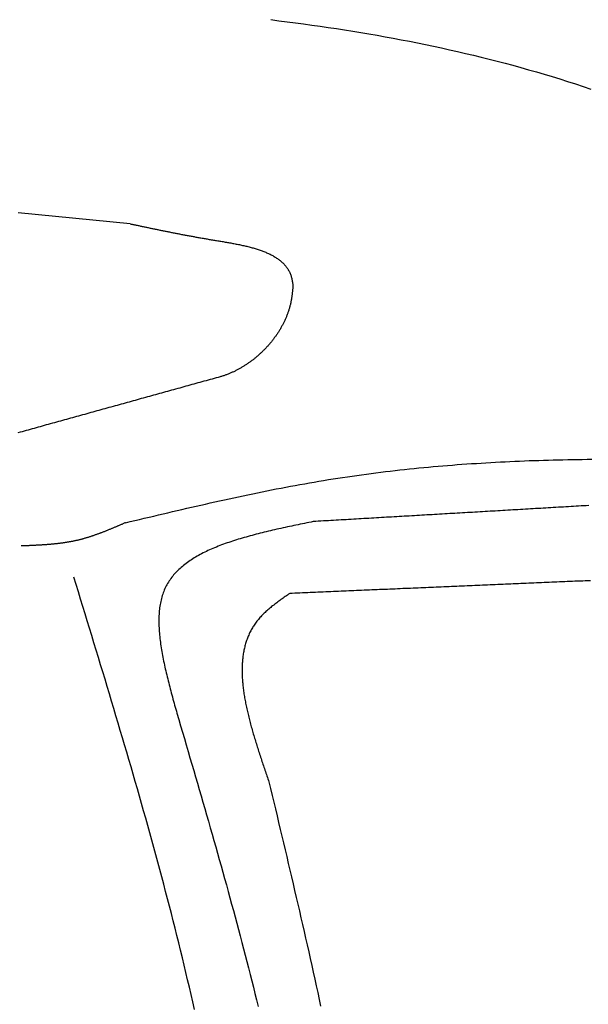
# Model space of a CAD drawing. Extents: x 715 to 7297, y 217 to 5760.
# Tile 81 of 89: x 5229 to 5474, y 4466 to 4890. Entities that reach past the tile are written whole.
import ezdxf

# ---------------------------------------------------------------- set-up
doc = ezdxf.new("R2010")
doc.units = 0
doc.layers.add('CAR', color=1, linetype='CONTINUOUS')

msp = doc.modelspace()

# ---------------------------------------------------------------- linework, layer by layer
at = {"layer": 'CAR'}
for points in [[(5336.99, 4889.58, 0), (5340.54, 4889.14, 0), (5344.08, 4888.69, 0), (5347.61, 4888.23, 0), (5351.15, 4887.76, 0), (5354.68, 4887.27, 0), (5358.2, 4886.76, 0), (5361.72, 4886.25, 0), (5365.23, 4885.71, 0), (5368.74, 4885.17, 0), (5372.25, 4884.61, 0), (5375.75, 4884.03, 0), (5379.24, 4883.44, 0), (5382.74, 4882.83, 0), (5386.22, 4882.21, 0), (5389.7, 4881.57, 0), (5393.18, 4880.92, 0), (5396.64, 4880.25, 0), (5400.11, 4879.56, 0), (5403.57, 4878.86, 0), (5407.02, 4878.14, 0), (5410.47, 4877.4, 0), (5413.91, 4876.64, 0), (5417.35, 4875.86, 0), (5420.78, 4875.07, 0), (5424.2, 4874.26, 0), (5427.62, 4873.43, 0), (5431.03, 4872.58, 0), (5434.43, 4871.71, 0), (5437.83, 4870.82, 0), (5441.23, 4869.92, 0), (5444.61, 4868.99, 0), (5447.99, 4868.04, 0), (5451.37, 4867.08, 0), (5454.73, 4866.09, 0), (5458.09, 4865.08, 0), (5461.44, 4864.05, 0), (5464.79, 4863, 0), (5468.13, 4861.92, 0), (5471.46, 4860.83, 0), (5474.79, 4859.71, 0)], [(5276.54, 4801.65, 0), (5260.46, 4803.25, 0), (5244.38, 4804.85, 0), (5228.31, 4806.45, 0)], [(5276.54, 4801.65, 0), (5276.9, 4801.58, 0), (5277.27, 4801.5, 0), (5277.64, 4801.42, 0), (5278.01, 4801.34, 0), (5278.38, 4801.26, 0), (5278.74, 4801.18, 0), (5279.11, 4801.11, 0), (5279.48, 4801.03, 0), (5279.85, 4800.95, 0), (5280.22, 4800.87, 0), (5280.59, 4800.79, 0), (5280.96, 4800.71, 0), (5281.33, 4800.64, 0), (5281.7, 4800.56, 0), (5282.07, 4800.48, 0), (5282.44, 4800.4, 0), (5282.81, 4800.32, 0), (5283.18, 4800.24, 0), (5283.55, 4800.17, 0), (5283.92, 4800.09, 0), (5284.29, 4800.01, 0), (5284.67, 4799.93, 0), (5285.04, 4799.85, 0), (5285.41, 4799.77, 0), (5285.79, 4799.7, 0), (5286.16, 4799.62, 0), (5286.54, 4799.54, 0), (5286.91, 4799.46, 0), (5287.29, 4799.38, 0), (5287.67, 4799.31, 0), (5288.05, 4799.23, 0), (5288.42, 4799.15, 0), (5288.8, 4799.07, 0), (5289.18, 4798.99, 0), (5289.57, 4798.92, 0), (5289.95, 4798.84, 0), (5290.33, 4798.76, 0), (5290.71, 4798.68, 0), (5291.1, 4798.6, 0), (5291.48, 4798.53, 0), (5291.87, 4798.45, 0), (5292.25, 4798.37, 0), (5292.64, 4798.29, 0), (5293.03, 4798.21, 0), (5293.42, 4798.14, 0), (5293.81, 4798.06, 0), (5294.2, 4797.98, 0), (5294.59, 4797.9, 0), (5294.99, 4797.83, 0), (5295.38, 4797.75, 0), (5295.78, 4797.67, 0), (5296.18, 4797.59, 0), (5296.57, 4797.52, 0), (5296.97, 4797.44, 0), (5297.37, 4797.36, 0), (5297.77, 4797.28, 0), (5298.18, 4797.21, 0), (5298.58, 4797.13, 0), (5298.99, 4797.05, 0), (5299.39, 4796.97, 0), (5299.8, 4796.9, 0), (5300.21, 4796.82, 0), (5300.62, 4796.74, 0), (5301.03, 4796.67, 0), (5301.45, 4796.59, 0), (5301.86, 4796.51, 0), (5302.28, 4796.44, 0), (5302.7, 4796.36, 0), (5303.12, 4796.28, 0), (5303.54, 4796.2, 0), (5303.96, 4796.13, 0), (5304.38, 4796.05, 0), (5304.81, 4795.97, 0), (5305.24, 4795.9, 0), (5305.66, 4795.82, 0), (5306.1, 4795.74, 0), (5306.53, 4795.67, 0), (5306.96, 4795.59, 0), (5307.4, 4795.52, 0), (5307.83, 4795.44, 0), (5308.27, 4795.36, 0), (5308.71, 4795.29, 0), (5309.16, 4795.21, 0), (5309.6, 4795.13, 0), (5310.05, 4795.06, 0), (5310.5, 4794.98, 0), (5310.95, 4794.91, 0), (5311.4, 4794.83, 0), (5311.85, 4794.75, 0), (5312.31, 4794.68, 0), (5312.76, 4794.6, 0), (5313.22, 4794.53, 0), (5313.68, 4794.45, 0), (5314.15, 4794.37, 0), (5314.61, 4794.3, 0), (5315.08, 4794.22, 0), (5315.54, 4794.14, 0), (5316.01, 4794.07, 0), (5316.48, 4793.99, 0), (5316.94, 4793.91, 0), (5317.41, 4793.83, 0), (5317.88, 4793.75, 0), (5318.35, 4793.67, 0), (5318.82, 4793.58, 0), (5319.29, 4793.5, 0), (5319.76, 4793.42, 0), (5320.23, 4793.33, 0), (5320.7, 4793.24, 0), (5321.17, 4793.15, 0), (5321.64, 4793.07, 0), (5322.11, 4792.97, 0), (5322.57, 4792.88, 0), (5323.04, 4792.79, 0), (5323.51, 4792.69, 0), (5323.97, 4792.59, 0), (5324.43, 4792.5, 0), (5324.89, 4792.39, 0), (5325.35, 4792.29, 0), (5325.81, 4792.19, 0), (5326.27, 4792.08, 0), (5326.72, 4791.97, 0), (5327.18, 4791.86, 0), (5327.63, 4791.75, 0), (5328.07, 4791.63, 0), (5328.52, 4791.51, 0), (5328.96, 4791.39, 0), (5329.4, 4791.27, 0), (5329.84, 4791.14, 0), (5330.28, 4791.01, 0), (5330.71, 4790.88, 0), (5331.14, 4790.75, 0), (5331.56, 4790.61, 0), (5331.98, 4790.47, 0), (5332.4, 4790.33, 0), (5332.82, 4790.18, 0), (5333.23, 4790.03, 0), (5333.64, 4789.88, 0), (5334.04, 4789.72, 0), (5334.44, 4789.56, 0), (5334.83, 4789.4, 0), (5335.22, 4789.23, 0), (5335.61, 4789.06, 0), (5335.99, 4788.89, 0), (5336.37, 4788.71, 0), (5336.74, 4788.53, 0), (5337.11, 4788.35, 0), (5337.47, 4788.16, 0), (5337.82, 4787.97, 0), (5338.18, 4787.77, 0), (5338.52, 4787.57, 0), (5338.86, 4787.36, 0), (5339.2, 4787.15, 0), (5339.52, 4786.94, 0), (5339.85, 4786.72, 0), (5340.16, 4786.5, 0), (5340.47, 4786.27, 0), (5340.78, 4786.04, 0), (5341.07, 4785.8, 0), (5341.37, 4785.56, 0), (5341.65, 4785.31, 0), (5341.93, 4785.06, 0), (5342.2, 4784.8, 0), (5342.46, 4784.54, 0), (5342.72, 4784.27, 0), (5342.96, 4784, 0), (5343.2, 4783.72, 0), (5343.44, 4783.44, 0), (5343.66, 4783.15, 0), (5343.88, 4782.86, 0), (5344.09, 4782.56, 0), (5344.29, 4782.26, 0), (5344.49, 4781.95, 0), (5344.67, 4781.63, 0), (5344.85, 4781.31, 0), (5345.02, 4780.98, 0), (5345.18, 4780.65, 0), (5345.33, 4780.31, 0), (5345.47, 4779.96, 0), (5345.6, 4779.61, 0), (5345.73, 4779.25, 0), (5345.84, 4778.88, 0), (5345.94, 4778.51, 0), (5346.04, 4778.13, 0), (5346.13, 4777.75, 0), (5346.2, 4777.36, 0), (5346.27, 4776.97, 0), (5346.34, 4776.57, 0), (5346.39, 4776.16, 0), (5346.45, 4775.76, 0), (5346.5, 4775.35, 0), (5346.55, 4774.94, 0)], [(5346.55, 4774.94, 0), (5346.52, 4774.62, 0), (5346.49, 4774.3, 0), (5346.46, 4773.98, 0), (5346.43, 4773.66, 0), (5346.4, 4773.34, 0), (5346.37, 4773.01, 0), (5346.33, 4772.69, 0), (5346.3, 4772.37, 0), (5346.26, 4772.05, 0), (5346.23, 4771.73, 0), (5346.19, 4771.41, 0), (5346.15, 4771.09, 0), (5346.11, 4770.77, 0), (5346.06, 4770.45, 0), (5346.02, 4770.13, 0), (5345.97, 4769.81, 0), (5345.92, 4769.49, 0), (5345.87, 4769.17, 0), (5345.81, 4768.85, 0), (5345.76, 4768.53, 0), (5345.7, 4768.21, 0), (5345.63, 4767.89, 0), (5345.57, 4767.58, 0), (5345.5, 4767.26, 0), (5345.42, 4766.94, 0), (5345.35, 4766.62, 0), (5345.27, 4766.31, 0), (5345.19, 4765.99, 0), (5345.1, 4765.68, 0), (5345.01, 4765.36, 0), (5344.92, 4765.05, 0), (5344.82, 4764.73, 0), (5344.73, 4764.42, 0), (5344.62, 4764.1, 0), (5344.52, 4763.79, 0), (5344.41, 4763.48, 0), (5344.3, 4763.17, 0), (5344.19, 4762.86, 0), (5344.07, 4762.55, 0), (5343.95, 4762.24, 0), (5343.83, 4761.93, 0), (5343.71, 4761.62, 0), (5343.58, 4761.31, 0), (5343.45, 4761.01, 0), (5343.32, 4760.7, 0), (5343.18, 4760.39, 0), (5343.04, 4760.09, 0), (5342.9, 4759.79, 0), (5342.75, 4759.48, 0), (5342.61, 4759.18, 0), (5342.46, 4758.88, 0), (5342.31, 4758.58, 0), (5342.15, 4758.28, 0), (5341.99, 4757.98, 0), (5341.83, 4757.68, 0), (5341.67, 4757.39, 0), (5341.5, 4757.09, 0), (5341.34, 4756.8, 0), (5341.17, 4756.5, 0), (5340.99, 4756.21, 0), (5340.82, 4755.92, 0), (5340.64, 4755.63, 0), (5340.46, 4755.34, 0), (5340.28, 4755.05, 0), (5340.09, 4754.77, 0), (5339.9, 4754.48, 0), (5339.71, 4754.2, 0), (5339.52, 4753.91, 0), (5339.33, 4753.63, 0), (5339.13, 4753.35, 0), (5338.93, 4753.07, 0), (5338.73, 4752.79, 0), (5338.53, 4752.52, 0), (5338.32, 4752.24, 0), (5338.11, 4751.97, 0), (5337.9, 4751.69, 0), (5337.69, 4751.42, 0), (5337.48, 4751.15, 0), (5337.26, 4750.88, 0), (5337.04, 4750.62, 0), (5336.82, 4750.35, 0), (5336.6, 4750.09, 0), (5336.38, 4749.82, 0), (5336.15, 4749.56, 0), (5335.92, 4749.3, 0), (5335.69, 4749.04, 0), (5335.46, 4748.79, 0), (5335.23, 4748.53, 0), (5334.99, 4748.28, 0), (5334.76, 4748.03, 0), (5334.52, 4747.78, 0), (5334.28, 4747.53, 0), (5334.03, 4747.28, 0), (5333.79, 4747.04, 0), (5333.54, 4746.79, 0), (5333.29, 4746.55, 0), (5333.04, 4746.31, 0), (5332.79, 4746.08, 0), (5332.54, 4745.84, 0), (5332.29, 4745.61, 0), (5332.03, 4745.37, 0), (5331.77, 4745.14, 0), (5331.51, 4744.91, 0), (5331.25, 4744.69, 0), (5330.99, 4744.46, 0), (5330.73, 4744.24, 0), (5330.46, 4744.02, 0), (5330.19, 4743.8, 0), (5329.93, 4743.59, 0), (5329.66, 4743.37, 0), (5329.39, 4743.16, 0), (5329.11, 4742.95, 0), (5328.84, 4742.74, 0), (5328.57, 4742.53, 0), (5328.29, 4742.33, 0), (5328.01, 4742.13, 0), (5327.73, 4741.93, 0), (5327.45, 4741.73, 0), (5327.17, 4741.54, 0), (5326.89, 4741.34, 0), (5326.61, 4741.15, 0), (5326.32, 4740.96, 0), (5326.04, 4740.78, 0), (5325.75, 4740.59, 0), (5325.46, 4740.41, 0), (5325.18, 4740.23, 0), (5324.89, 4740.06, 0), (5324.6, 4739.88, 0), (5324.3, 4739.71, 0), (5324.01, 4739.54, 0), (5323.72, 4739.38, 0), (5323.42, 4739.21, 0), (5323.13, 4739.05, 0), (5322.83, 4738.89, 0), (5322.53, 4738.73, 0), (5322.24, 4738.58, 0), (5321.94, 4738.43, 0), (5321.64, 4738.28, 0), (5321.34, 4738.13, 0), (5321.04, 4737.99, 0), (5320.74, 4737.85, 0), (5320.43, 4737.71, 0), (5320.13, 4737.57, 0), (5319.83, 4737.44, 0), (5319.52, 4737.31, 0), (5319.22, 4737.18, 0), (5318.91, 4737.06, 0), (5318.61, 4736.94, 0), (5318.3, 4736.82, 0), (5317.99, 4736.7, 0), (5317.68, 4736.59, 0), (5317.38, 4736.48, 0), (5317.07, 4736.37, 0), (5316.76, 4736.27, 0), (5316.45, 4736.16, 0), (5316.14, 4736.07, 0), (5315.83, 4735.97, 0), (5315.52, 4735.88, 0), (5315.21, 4735.79, 0)], [(5315.21, 4735.79, 0), (5314.34, 4735.55, 0), (5313.47, 4735.3, 0), (5312.6, 4735.06, 0), (5311.73, 4734.82, 0), (5310.86, 4734.58, 0), (5309.99, 4734.34, 0), (5309.12, 4734.1, 0), (5308.25, 4733.86, 0), (5307.38, 4733.62, 0), (5306.51, 4733.37, 0), (5305.64, 4733.13, 0), (5304.77, 4732.89, 0), (5303.9, 4732.65, 0), (5303.02, 4732.41, 0), (5302.15, 4732.17, 0), (5301.28, 4731.93, 0), (5300.41, 4731.68, 0), (5299.54, 4731.44, 0), (5298.67, 4731.2, 0), (5297.8, 4730.96, 0), (5296.93, 4730.72, 0), (5296.06, 4730.48, 0), (5295.19, 4730.24, 0), (5294.32, 4729.99, 0), (5293.45, 4729.75, 0), (5292.58, 4729.51, 0), (5291.71, 4729.27, 0), (5290.84, 4729.03, 0), (5289.97, 4728.79, 0), (5289.1, 4728.55, 0), (5288.23, 4728.31, 0), (5287.36, 4728.06, 0), (5286.49, 4727.82, 0), (5285.62, 4727.58, 0), (5284.75, 4727.34, 0), (5283.88, 4727.1, 0), (5283.01, 4726.86, 0), (5282.14, 4726.62, 0), (5281.27, 4726.37, 0), (5280.4, 4726.13, 0), (5279.53, 4725.89, 0), (5278.66, 4725.65, 0), (5277.79, 4725.41, 0), (5276.92, 4725.17, 0), (5276.05, 4724.93, 0), (5275.18, 4724.69, 0), (5274.31, 4724.44, 0), (5273.44, 4724.2, 0), (5272.57, 4723.96, 0), (5271.7, 4723.72, 0), (5270.83, 4723.48, 0), (5269.96, 4723.24, 0), (5269.09, 4723, 0), (5268.22, 4722.75, 0), (5267.35, 4722.51, 0), (5266.48, 4722.27, 0), (5265.61, 4722.03, 0), (5264.74, 4721.79, 0), (5263.87, 4721.55, 0), (5263, 4721.31, 0), (5262.13, 4721.06, 0), (5261.26, 4720.82, 0), (5260.39, 4720.58, 0), (5259.52, 4720.34, 0), (5258.64, 4720.1, 0), (5257.77, 4719.86, 0), (5256.9, 4719.62, 0), (5256.03, 4719.38, 0), (5255.16, 4719.13, 0), (5254.29, 4718.89, 0), (5253.42, 4718.65, 0), (5252.55, 4718.41, 0), (5251.68, 4718.17, 0), (5250.81, 4717.93, 0), (5249.94, 4717.69, 0), (5249.07, 4717.44, 0), (5248.2, 4717.2, 0), (5247.33, 4716.96, 0), (5246.46, 4716.72, 0), (5245.59, 4716.48, 0), (5244.72, 4716.24, 0), (5243.85, 4716, 0), (5242.98, 4715.76, 0), (5242.11, 4715.51, 0), (5241.24, 4715.27, 0), (5240.37, 4715.03, 0), (5239.5, 4714.79, 0), (5238.63, 4714.55, 0), (5237.76, 4714.31, 0), (5236.89, 4714.07, 0), (5236.02, 4713.82, 0), (5235.15, 4713.58, 0), (5234.28, 4713.34, 0), (5233.41, 4713.1, 0), (5232.54, 4712.86, 0), (5231.67, 4712.62, 0), (5230.8, 4712.38, 0), (5229.93, 4712.13, 0), (5229.06, 4711.89, 0), (5228.19, 4711.65, 0)], [(5274.47, 4672.95, 0), (5276.49, 4673.43, 0), (5278.52, 4673.92, 0), (5280.54, 4674.4, 0), (5282.57, 4674.88, 0), (5284.59, 4675.36, 0), (5286.62, 4675.84, 0), (5288.65, 4676.31, 0), (5290.67, 4676.79, 0), (5292.7, 4677.27, 0), (5294.72, 4677.74, 0), (5296.75, 4678.21, 0), (5298.78, 4678.68, 0), (5300.8, 4679.15, 0), (5302.83, 4679.62, 0), (5304.86, 4680.08, 0), (5306.88, 4680.54, 0), (5308.91, 4681, 0), (5310.94, 4681.46, 0), (5312.97, 4681.91, 0), (5315, 4682.36, 0), (5317.03, 4682.81, 0), (5319.06, 4683.25, 0), (5321.09, 4683.69, 0), (5323.12, 4684.13, 0), (5325.15, 4684.56, 0), (5327.18, 4684.99, 0), (5329.21, 4685.42, 0), (5331.24, 4685.84, 0), (5333.28, 4686.25, 0), (5335.31, 4686.66, 0), (5337.34, 4687.07, 0), (5339.38, 4687.47, 0), (5341.41, 4687.86, 0), (5343.45, 4688.25, 0), (5345.49, 4688.64, 0), (5347.52, 4689.02, 0), (5349.56, 4689.39, 0), (5351.6, 4689.76, 0), (5353.64, 4690.12, 0), (5355.68, 4690.47, 0), (5357.72, 4690.82, 0), (5359.76, 4691.16, 0), (5361.8, 4691.49, 0), (5363.85, 4691.82, 0), (5365.89, 4692.14, 0), (5367.93, 4692.45, 0), (5369.98, 4692.76, 0), (5372.03, 4693.06, 0), (5374.07, 4693.35, 0), (5376.12, 4693.63, 0), (5378.17, 4693.91, 0), (5380.22, 4694.18, 0), (5382.27, 4694.45, 0), (5384.32, 4694.7, 0), (5386.37, 4694.95, 0), (5388.42, 4695.2, 0), (5390.48, 4695.43, 0), (5392.53, 4695.66, 0), (5394.58, 4695.89, 0), (5396.64, 4696.11, 0), (5398.7, 4696.32, 0), (5400.75, 4696.52, 0), (5402.81, 4696.72, 0), (5404.87, 4696.91, 0), (5406.93, 4697.1, 0), (5408.99, 4697.28, 0), (5411.05, 4697.46, 0), (5413.11, 4697.63, 0), (5415.17, 4697.79, 0), (5417.23, 4697.95, 0), (5419.3, 4698.1, 0), (5421.36, 4698.25, 0), (5423.42, 4698.39, 0), (5425.49, 4698.52, 0), (5427.55, 4698.65, 0), (5429.62, 4698.78, 0), (5431.69, 4698.9, 0), (5433.75, 4699.01, 0), (5435.82, 4699.12, 0), (5437.89, 4699.22, 0), (5439.96, 4699.32, 0), (5442.03, 4699.41, 0), (5444.1, 4699.5, 0), (5446.17, 4699.59, 0), (5448.24, 4699.67, 0), (5450.31, 4699.74, 0), (5452.38, 4699.81, 0), (5454.46, 4699.88, 0), (5456.53, 4699.94, 0), (5458.6, 4699.99, 0), (5460.68, 4700.05, 0), (5462.75, 4700.09, 0), (5464.83, 4700.14, 0), (5466.9, 4700.18, 0), (5468.98, 4700.21, 0), (5471.06, 4700.24, 0), (5473.13, 4700.27, 0), (5475.21, 4700.29, 0)], [(5473.84, 4680.34, 0), (5472.75, 4680.27, 0), (5471.67, 4680.21, 0), (5470.58, 4680.15, 0), (5469.49, 4680.08, 0), (5468.4, 4680.02, 0), (5467.32, 4679.96, 0), (5466.23, 4679.89, 0), (5465.14, 4679.83, 0), (5464.05, 4679.77, 0), (5462.97, 4679.7, 0), (5461.88, 4679.64, 0), (5460.79, 4679.58, 0), (5459.7, 4679.51, 0), (5458.62, 4679.45, 0), (5457.53, 4679.39, 0), (5456.44, 4679.32, 0), (5455.35, 4679.26, 0), (5454.26, 4679.2, 0), (5453.18, 4679.13, 0), (5452.09, 4679.07, 0), (5451, 4679.01, 0), (5449.91, 4678.94, 0), (5448.83, 4678.88, 0), (5447.74, 4678.82, 0), (5446.65, 4678.75, 0), (5445.56, 4678.69, 0), (5444.48, 4678.63, 0), (5443.39, 4678.56, 0), (5442.3, 4678.5, 0), (5441.21, 4678.44, 0), (5440.13, 4678.37, 0), (5439.04, 4678.31, 0), (5437.95, 4678.25, 0), (5436.86, 4678.18, 0), (5435.78, 4678.12, 0), (5434.69, 4678.06, 0), (5433.6, 4677.99, 0), (5432.51, 4677.93, 0), (5431.43, 4677.87, 0), (5430.34, 4677.8, 0), (5429.25, 4677.74, 0), (5428.16, 4677.68, 0), (5427.08, 4677.61, 0), (5425.99, 4677.55, 0), (5424.9, 4677.49, 0), (5423.81, 4677.42, 0), (5422.73, 4677.36, 0), (5421.64, 4677.3, 0), (5420.55, 4677.23, 0), (5419.46, 4677.17, 0), (5418.38, 4677.11, 0), (5417.29, 4677.04, 0), (5416.2, 4676.98, 0), (5415.11, 4676.92, 0), (5414.02, 4676.85, 0), (5412.94, 4676.79, 0), (5411.85, 4676.73, 0), (5410.76, 4676.66, 0), (5409.67, 4676.6, 0), (5408.59, 4676.54, 0), (5407.5, 4676.47, 0), (5406.41, 4676.41, 0), (5405.32, 4676.35, 0), (5404.24, 4676.28, 0), (5403.15, 4676.22, 0), (5402.06, 4676.16, 0), (5400.97, 4676.09, 0), (5399.89, 4676.03, 0), (5398.8, 4675.97, 0), (5397.71, 4675.9, 0), (5396.62, 4675.84, 0), (5395.54, 4675.78, 0), (5394.45, 4675.72, 0), (5393.36, 4675.65, 0), (5392.27, 4675.59, 0), (5391.19, 4675.53, 0), (5390.1, 4675.46, 0), (5389.01, 4675.4, 0), (5387.92, 4675.34, 0), (5386.84, 4675.27, 0), (5385.75, 4675.21, 0), (5384.66, 4675.15, 0), (5383.57, 4675.08, 0), (5382.49, 4675.02, 0), (5381.4, 4674.96, 0), (5380.31, 4674.89, 0), (5379.22, 4674.83, 0), (5378.14, 4674.77, 0), (5377.05, 4674.7, 0), (5375.96, 4674.64, 0), (5374.87, 4674.58, 0), (5373.78, 4674.51, 0), (5372.7, 4674.45, 0), (5371.61, 4674.39, 0), (5370.52, 4674.32, 0), (5369.43, 4674.26, 0), (5368.35, 4674.2, 0), (5367.26, 4674.13, 0), (5366.17, 4674.07, 0), (5365.08, 4674.01, 0), (5364, 4673.94, 0), (5362.91, 4673.88, 0), (5361.82, 4673.82, 0), (5360.73, 4673.75, 0), (5359.65, 4673.69, 0), (5358.56, 4673.63, 0), (5357.47, 4673.56, 0), (5356.38, 4673.5, 0), (5355.3, 4673.44, 0)], [(5274.47, 4672.95, 0), (5274.2, 4672.84, 0), (5273.93, 4672.72, 0), (5273.66, 4672.6, 0), (5273.39, 4672.48, 0), (5273.12, 4672.37, 0), (5272.85, 4672.25, 0), (5272.58, 4672.13, 0), (5272.31, 4672.02, 0), (5272.04, 4671.9, 0), (5271.77, 4671.78, 0), (5271.5, 4671.67, 0), (5271.23, 4671.55, 0), (5270.96, 4671.43, 0), (5270.69, 4671.32, 0), (5270.42, 4671.2, 0), (5270.15, 4671.09, 0), (5269.87, 4670.97, 0), (5269.6, 4670.86, 0), (5269.33, 4670.75, 0), (5269.06, 4670.63, 0), (5268.79, 4670.52, 0), (5268.52, 4670.41, 0), (5268.25, 4670.29, 0), (5267.98, 4670.18, 0), (5267.71, 4670.07, 0), (5267.44, 4669.96, 0), (5267.17, 4669.85, 0), (5266.89, 4669.74, 0), (5266.62, 4669.63, 0), (5266.35, 4669.52, 0), (5266.08, 4669.41, 0), (5265.81, 4669.3, 0), (5265.53, 4669.19, 0), (5265.26, 4669.08, 0), (5264.99, 4668.98, 0), (5264.72, 4668.87, 0), (5264.45, 4668.77, 0), (5264.17, 4668.66, 0), (5263.9, 4668.56, 0), (5263.63, 4668.45, 0), (5263.35, 4668.35, 0), (5263.08, 4668.25, 0), (5262.81, 4668.15, 0), (5262.53, 4668.05, 0), (5262.26, 4667.95, 0), (5261.98, 4667.85, 0), (5261.71, 4667.75, 0), (5261.43, 4667.66, 0), (5261.16, 4667.56, 0), (5260.88, 4667.46, 0), (5260.61, 4667.37, 0), (5260.33, 4667.28, 0), (5260.06, 4667.18, 0), (5259.78, 4667.09, 0), (5259.51, 4667, 0), (5259.23, 4666.91, 0), (5258.95, 4666.82, 0), (5258.68, 4666.74, 0), (5258.4, 4666.65, 0), (5258.12, 4666.56, 0), (5257.85, 4666.48, 0), (5257.57, 4666.4, 0), (5257.29, 4666.31, 0), (5257.01, 4666.23, 0), (5256.73, 4666.15, 0), (5256.45, 4666.08, 0), (5256.17, 4666, 0), (5255.9, 4665.92, 0), (5255.62, 4665.85, 0), (5255.34, 4665.77, 0), (5255.06, 4665.7, 0), (5254.77, 4665.63, 0), (5254.49, 4665.56, 0), (5254.21, 4665.49, 0), (5253.93, 4665.42, 0), (5253.65, 4665.36, 0), (5253.37, 4665.29, 0), (5253.09, 4665.23, 0), (5252.8, 4665.17, 0), (5252.52, 4665.1, 0), (5252.24, 4665.04, 0), (5251.95, 4664.99, 0), (5251.67, 4664.93, 0), (5251.39, 4664.87, 0), (5251.1, 4664.82, 0), (5250.82, 4664.76, 0), (5250.53, 4664.71, 0), (5250.25, 4664.66, 0), (5249.96, 4664.61, 0), (5249.68, 4664.56, 0), (5249.39, 4664.51, 0), (5249.1, 4664.47, 0), (5248.82, 4664.42, 0), (5248.53, 4664.38, 0), (5248.24, 4664.33, 0), (5247.96, 4664.29, 0), (5247.67, 4664.25, 0), (5247.38, 4664.21, 0), (5247.09, 4664.17, 0), (5246.81, 4664.13, 0), (5246.52, 4664.09, 0), (5246.23, 4664.05, 0), (5245.94, 4664.02, 0), (5245.65, 4663.98, 0), (5245.36, 4663.95, 0), (5245.07, 4663.91, 0), (5244.78, 4663.88, 0), (5244.49, 4663.85, 0), (5244.2, 4663.82, 0), (5243.91, 4663.79, 0), (5243.62, 4663.76, 0), (5243.33, 4663.73, 0), (5243.04, 4663.7, 0), (5242.75, 4663.67, 0), (5242.46, 4663.65, 0), (5242.17, 4663.62, 0), (5241.88, 4663.59, 0), (5241.59, 4663.57, 0), (5241.3, 4663.55, 0), (5241, 4663.52, 0), (5240.71, 4663.5, 0), (5240.42, 4663.48, 0), (5240.13, 4663.46, 0), (5239.84, 4663.43, 0), (5239.54, 4663.41, 0), (5239.25, 4663.39, 0), (5238.96, 4663.37, 0), (5238.67, 4663.36, 0), (5238.37, 4663.34, 0), (5238.08, 4663.32, 0), (5237.79, 4663.3, 0), (5237.49, 4663.29, 0), (5237.2, 4663.27, 0), (5236.91, 4663.25, 0), (5236.62, 4663.24, 0), (5236.32, 4663.22, 0), (5236.03, 4663.21, 0), (5235.73, 4663.19, 0), (5235.44, 4663.18, 0), (5235.15, 4663.16, 0), (5234.85, 4663.15, 0), (5234.56, 4663.14, 0), (5234.27, 4663.12, 0), (5233.97, 4663.11, 0), (5233.68, 4663.1, 0), (5233.38, 4663.09, 0), (5233.09, 4663.07, 0), (5232.79, 4663.06, 0), (5232.5, 4663.05, 0), (5232.21, 4663.04, 0), (5231.91, 4663.03, 0), (5231.62, 4663.01, 0), (5231.32, 4663, 0), (5231.03, 4662.99, 0), (5230.73, 4662.98, 0), (5230.44, 4662.97, 0), (5230.14, 4662.96, 0), (5229.85, 4662.95, 0), (5229.56, 4662.94, 0)], [(5355.3, 4673.44, 0), (5354.36, 4673.25, 0), (5353.43, 4673.05, 0), (5352.5, 4672.86, 0), (5351.57, 4672.67, 0), (5350.64, 4672.48, 0), (5349.71, 4672.29, 0), (5348.78, 4672.09, 0), (5347.85, 4671.9, 0), (5346.92, 4671.7, 0), (5346, 4671.51, 0), (5345.08, 4671.31, 0), (5344.15, 4671.12, 0), (5343.23, 4670.92, 0), (5342.32, 4670.72, 0), (5341.4, 4670.52, 0), (5340.49, 4670.31, 0), (5339.58, 4670.11, 0), (5338.67, 4669.9, 0), (5337.77, 4669.69, 0), (5336.87, 4669.49, 0), (5335.97, 4669.27, 0), (5335.08, 4669.06, 0), (5334.18, 4668.85, 0), (5333.3, 4668.63, 0), (5332.42, 4668.41, 0), (5331.54, 4668.19, 0), (5330.66, 4667.96, 0), (5329.79, 4667.73, 0), (5328.93, 4667.5, 0), (5328.07, 4667.27, 0), (5327.21, 4667.03, 0), (5326.36, 4666.79, 0), (5325.51, 4666.55, 0), (5324.67, 4666.31, 0), (5323.84, 4666.06, 0), (5323.01, 4665.81, 0), (5322.19, 4665.55, 0), (5321.37, 4665.29, 0), (5320.56, 4665.03, 0), (5319.76, 4664.77, 0), (5318.96, 4664.5, 0), (5318.17, 4664.22, 0), (5317.39, 4663.94, 0), (5316.61, 4663.66, 0), (5315.84, 4663.37, 0), (5315.08, 4663.08, 0), (5314.33, 4662.79, 0), (5313.58, 4662.49, 0), (5312.84, 4662.19, 0), (5312.11, 4661.88, 0), (5311.39, 4661.56, 0), (5310.68, 4661.24, 0), (5309.97, 4660.92, 0), (5309.28, 4660.59, 0), (5308.59, 4660.26, 0), (5307.91, 4659.92, 0), (5307.24, 4659.57, 0), (5306.58, 4659.22, 0), (5305.93, 4658.87, 0), (5305.29, 4658.51, 0), (5304.66, 4658.14, 0), (5304.04, 4657.77, 0), (5303.43, 4657.39, 0), (5302.83, 4657, 0), (5302.24, 4656.61, 0), (5301.67, 4656.22, 0), (5301.1, 4655.81, 0), (5300.54, 4655.4, 0), (5300, 4654.99, 0), (5299.46, 4654.56, 0), (5298.94, 4654.13, 0), (5298.43, 4653.69, 0), (5297.93, 4653.25, 0), (5297.45, 4652.8, 0), (5296.97, 4652.34, 0), (5296.51, 4651.88, 0), (5296.06, 4651.41, 0), (5295.62, 4650.93, 0), (5295.2, 4650.44, 0), (5294.79, 4649.94, 0), (5294.39, 4649.44, 0), (5294.01, 4648.93, 0), (5293.64, 4648.41, 0), (5293.28, 4647.89, 0), (5292.94, 4647.35, 0), (5292.61, 4646.81, 0), (5292.29, 4646.26, 0), (5291.99, 4645.7, 0), (5291.71, 4645.13, 0), (5291.44, 4644.56, 0), (5291.18, 4643.97, 0), (5290.94, 4643.38, 0), (5290.71, 4642.78, 0), (5290.5, 4642.17, 0), (5290.3, 4641.55, 0), (5290.11, 4640.92, 0), (5289.94, 4640.29, 0), (5289.78, 4639.65, 0), (5289.63, 4639, 0), (5289.5, 4638.34, 0), (5289.38, 4637.68, 0), (5289.27, 4637.01, 0), (5289.17, 4636.33, 0), (5289.09, 4635.65, 0), (5289.01, 4634.96, 0), (5288.95, 4634.26, 0), (5288.9, 4633.55, 0), (5288.86, 4632.84, 0), (5288.84, 4632.12, 0), (5288.82, 4631.4, 0), (5288.81, 4630.67, 0), (5288.82, 4629.93, 0), (5288.83, 4629.19, 0), (5288.85, 4628.45, 0), (5288.89, 4627.69, 0), (5288.93, 4626.93, 0), (5288.98, 4626.17, 0), (5289.04, 4625.4, 0), (5289.11, 4624.63, 0), (5289.19, 4623.85, 0), (5289.27, 4623.06, 0), (5289.37, 4622.27, 0), (5289.47, 4621.48, 0), (5289.58, 4620.68, 0), (5289.7, 4619.88, 0), (5289.82, 4619.08, 0), (5289.95, 4618.26, 0), (5290.09, 4617.45, 0), (5290.23, 4616.63, 0), (5290.39, 4615.81, 0), (5290.54, 4614.98, 0), (5290.71, 4614.16, 0), (5290.88, 4613.32, 0), (5291.05, 4612.49, 0), (5291.23, 4611.65, 0), (5291.42, 4610.81, 0), (5291.61, 4609.96, 0), (5291.8, 4609.11, 0), (5292, 4608.26, 0), (5292.2, 4607.41, 0), (5292.41, 4606.56, 0), (5292.62, 4605.7, 0), (5292.84, 4604.84, 0), (5293.06, 4603.98, 0), (5293.28, 4603.12, 0), (5293.5, 4602.25, 0), (5293.73, 4601.39, 0), (5293.96, 4600.52, 0), (5294.19, 4599.65, 0), (5294.43, 4598.78, 0), (5294.66, 4597.91, 0), (5294.9, 4597.03, 0), (5295.14, 4596.16, 0), (5295.38, 4595.29, 0), (5295.63, 4594.41, 0), (5295.87, 4593.54, 0), (5296.11, 4592.66, 0), (5296.36, 4591.78, 0), (5296.6, 4590.91, 0)], [(5304.14, 4463.38, 0), (5303.42, 4466.57, 0), (5302.69, 4469.75, 0), (5301.96, 4472.93, 0), (5301.22, 4476.11, 0), (5300.47, 4479.29, 0), (5299.71, 4482.47, 0), (5298.94, 4485.64, 0), (5298.17, 4488.82, 0), (5297.39, 4491.99, 0), (5296.6, 4495.16, 0), (5295.81, 4498.33, 0), (5295.01, 4501.5, 0), (5294.2, 4504.67, 0), (5293.38, 4507.84, 0), (5292.56, 4511, 0), (5291.73, 4514.17, 0), (5290.9, 4517.33, 0), (5290.06, 4520.49, 0), (5289.22, 4523.65, 0), (5288.37, 4526.81, 0), (5287.51, 4529.97, 0), (5286.65, 4533.13, 0), (5285.78, 4536.28, 0), (5284.91, 4539.44, 0), (5284.03, 4542.6, 0), (5283.15, 4545.75, 0), (5282.26, 4548.9, 0), (5281.37, 4552.05, 0), (5280.48, 4555.2, 0), (5279.58, 4558.35, 0), (5278.67, 4561.5, 0), (5277.76, 4564.65, 0), (5276.85, 4567.8, 0), (5275.94, 4570.95, 0), (5275.02, 4574.09, 0), (5274.1, 4577.24, 0), (5273.17, 4580.38, 0), (5272.24, 4583.53, 0), (5271.31, 4586.67, 0), (5270.37, 4589.82, 0), (5269.44, 4592.96, 0), (5268.5, 4596.1, 0), (5267.55, 4599.24, 0), (5266.61, 4602.39, 0), (5265.66, 4605.53, 0), (5264.71, 4608.67, 0), (5263.76, 4611.81, 0), (5262.81, 4614.95, 0), (5261.86, 4618.09, 0), (5260.9, 4621.23, 0), (5259.95, 4624.37, 0), (5258.99, 4627.51, 0), (5258.03, 4630.64, 0), (5257.07, 4633.78, 0), (5256.11, 4636.92, 0), (5255.15, 4640.06, 0), (5254.19, 4643.2, 0), (5253.23, 4646.34, 0), (5252.26, 4649.47, 0)], [(5474.57, 4647.99, 0), (5473.47, 4647.95, 0), (5472.36, 4647.9, 0), (5471.25, 4647.85, 0), (5470.15, 4647.8, 0), (5469.04, 4647.76, 0), (5467.93, 4647.71, 0), (5466.83, 4647.66, 0), (5465.72, 4647.61, 0), (5464.62, 4647.57, 0), (5463.51, 4647.52, 0), (5462.4, 4647.47, 0), (5461.3, 4647.43, 0), (5460.19, 4647.38, 0), (5459.08, 4647.33, 0), (5457.98, 4647.28, 0), (5456.87, 4647.24, 0), (5455.77, 4647.19, 0), (5454.66, 4647.14, 0), (5453.55, 4647.1, 0), (5452.45, 4647.05, 0), (5451.34, 4647, 0), (5450.23, 4646.95, 0), (5449.13, 4646.91, 0), (5448.02, 4646.86, 0), (5446.92, 4646.81, 0), (5445.81, 4646.76, 0), (5444.7, 4646.72, 0), (5443.6, 4646.67, 0), (5442.49, 4646.62, 0), (5441.38, 4646.58, 0), (5440.28, 4646.53, 0), (5439.17, 4646.48, 0), (5438.07, 4646.43, 0), (5436.96, 4646.39, 0), (5435.85, 4646.34, 0), (5434.75, 4646.29, 0), (5433.64, 4646.25, 0), (5432.53, 4646.2, 0), (5431.43, 4646.15, 0), (5430.32, 4646.1, 0), (5429.22, 4646.06, 0), (5428.11, 4646.01, 0), (5427, 4645.96, 0), (5425.9, 4645.91, 0), (5424.79, 4645.87, 0), (5423.68, 4645.82, 0), (5422.58, 4645.77, 0), (5421.47, 4645.73, 0), (5420.37, 4645.68, 0), (5419.26, 4645.63, 0), (5418.15, 4645.58, 0), (5417.05, 4645.54, 0), (5415.94, 4645.49, 0), (5414.83, 4645.44, 0), (5413.73, 4645.4, 0), (5412.62, 4645.35, 0), (5411.52, 4645.3, 0), (5410.41, 4645.25, 0), (5409.3, 4645.21, 0), (5408.2, 4645.16, 0), (5407.09, 4645.11, 0), (5405.98, 4645.06, 0), (5404.88, 4645.02, 0), (5403.77, 4644.97, 0), (5402.66, 4644.92, 0), (5401.56, 4644.88, 0), (5400.45, 4644.83, 0), (5399.35, 4644.78, 0), (5398.24, 4644.73, 0), (5397.13, 4644.69, 0), (5396.03, 4644.64, 0), (5394.92, 4644.59, 0), (5393.81, 4644.55, 0), (5392.71, 4644.5, 0), (5391.6, 4644.45, 0), (5390.5, 4644.4, 0), (5389.39, 4644.36, 0), (5388.28, 4644.31, 0), (5387.18, 4644.26, 0), (5386.07, 4644.21, 0), (5384.96, 4644.17, 0), (5383.86, 4644.12, 0), (5382.75, 4644.07, 0), (5381.65, 4644.03, 0), (5380.54, 4643.98, 0), (5379.43, 4643.93, 0), (5378.33, 4643.88, 0), (5377.22, 4643.84, 0), (5376.11, 4643.79, 0), (5375.01, 4643.74, 0), (5373.9, 4643.7, 0), (5372.8, 4643.65, 0), (5371.69, 4643.6, 0), (5370.58, 4643.55, 0), (5369.48, 4643.51, 0), (5368.37, 4643.46, 0), (5367.26, 4643.41, 0), (5366.16, 4643.36, 0), (5365.05, 4643.32, 0), (5363.95, 4643.27, 0), (5362.84, 4643.22, 0), (5361.73, 4643.18, 0), (5360.63, 4643.13, 0), (5359.52, 4643.08, 0), (5358.41, 4643.03, 0), (5357.31, 4642.99, 0), (5356.2, 4642.94, 0), (5355.1, 4642.89, 0), (5353.99, 4642.85, 0), (5352.88, 4642.8, 0), (5351.78, 4642.75, 0), (5350.67, 4642.7, 0), (5349.56, 4642.66, 0), (5348.46, 4642.61, 0), (5347.35, 4642.56, 0), (5346.25, 4642.51, 0), (5345.14, 4642.47, 0)], [(5345.14, 4642.47, 0), (5344.67, 4642.14, 0), (5344.2, 4641.81, 0), (5343.73, 4641.48, 0), (5343.26, 4641.16, 0), (5342.8, 4640.83, 0), (5342.33, 4640.5, 0), (5341.87, 4640.17, 0), (5341.4, 4639.84, 0), (5340.94, 4639.51, 0), (5340.49, 4639.17, 0), (5340.03, 4638.84, 0), (5339.58, 4638.5, 0), (5339.13, 4638.17, 0), (5338.69, 4637.83, 0), (5338.25, 4637.49, 0), (5337.81, 4637.14, 0), (5337.38, 4636.8, 0), (5336.96, 4636.45, 0), (5336.54, 4636.1, 0), (5336.12, 4635.75, 0), (5335.71, 4635.4, 0), (5335.31, 4635.04, 0), (5334.91, 4634.68, 0), (5334.52, 4634.32, 0), (5334.13, 4633.96, 0), (5333.75, 4633.59, 0), (5333.38, 4633.22, 0), (5333.02, 4632.84, 0), (5332.67, 4632.46, 0), (5332.32, 4632.08, 0), (5331.98, 4631.69, 0), (5331.66, 4631.3, 0), (5331.33, 4630.91, 0), (5331.02, 4630.51, 0), (5330.72, 4630.11, 0), (5330.42, 4629.71, 0), (5330.14, 4629.3, 0), (5329.86, 4628.89, 0), (5329.59, 4628.47, 0), (5329.32, 4628.05, 0), (5329.07, 4627.63, 0), (5328.82, 4627.21, 0), (5328.58, 4626.78, 0), (5328.35, 4626.34, 0), (5328.13, 4625.91, 0), (5327.91, 4625.47, 0), (5327.7, 4625.03, 0), (5327.5, 4624.58, 0), (5327.31, 4624.13, 0), (5327.12, 4623.68, 0), (5326.95, 4623.22, 0), (5326.77, 4622.76, 0), (5326.61, 4622.3, 0), (5326.45, 4621.83, 0), (5326.3, 4621.37, 0), (5326.16, 4620.89, 0), (5326.02, 4620.42, 0), (5325.9, 4619.94, 0), (5325.77, 4619.46, 0), (5325.66, 4618.98, 0), (5325.55, 4618.49, 0), (5325.44, 4618, 0), (5325.35, 4617.51, 0), (5325.26, 4617.01, 0), (5325.18, 4616.52, 0), (5325.1, 4616.01, 0), (5325.03, 4615.51, 0), (5324.96, 4615, 0), (5324.91, 4614.5, 0), (5324.85, 4613.98, 0), (5324.81, 4613.47, 0), (5324.77, 4612.95, 0), (5324.73, 4612.43, 0), (5324.7, 4611.91, 0), (5324.68, 4611.39, 0), (5324.66, 4610.86, 0), (5324.65, 4610.33, 0), (5324.64, 4609.8, 0), (5324.64, 4609.26, 0), (5324.65, 4608.73, 0), (5324.66, 4608.19, 0), (5324.67, 4607.65, 0), (5324.69, 4607.1, 0), (5324.71, 4606.56, 0), (5324.74, 4606.01, 0), (5324.78, 4605.46, 0), (5324.82, 4604.91, 0), (5324.86, 4604.35, 0), (5324.91, 4603.79, 0), (5324.97, 4603.24, 0), (5325.03, 4602.68, 0), (5325.09, 4602.11, 0), (5325.16, 4601.55, 0), (5325.23, 4600.98, 0), (5325.31, 4600.41, 0), (5325.39, 4599.84, 0), (5325.47, 4599.27, 0), (5325.56, 4598.69, 0), (5325.66, 4598.12, 0), (5325.75, 4597.54, 0), (5325.86, 4596.96, 0), (5325.96, 4596.38, 0), (5326.07, 4595.8, 0), (5326.18, 4595.21, 0), (5326.3, 4594.63, 0), (5326.42, 4594.04, 0), (5326.54, 4593.45, 0), (5326.67, 4592.86, 0), (5326.8, 4592.27, 0), (5326.94, 4591.67, 0), (5327.07, 4591.08, 0), (5327.21, 4590.48, 0), (5327.36, 4589.88, 0), (5327.5, 4589.28, 0), (5327.65, 4588.68, 0), (5327.81, 4588.08, 0), (5327.96, 4587.47, 0), (5328.12, 4586.87, 0), (5328.28, 4586.26, 0), (5328.45, 4585.66, 0), (5328.61, 4585.05, 0), (5328.78, 4584.44, 0), (5328.95, 4583.83, 0), (5329.13, 4583.22, 0), (5329.3, 4582.6, 0), (5329.48, 4581.99, 0), (5329.66, 4581.38, 0), (5329.85, 4580.76, 0), (5330.03, 4580.14, 0), (5330.22, 4579.53, 0), (5330.41, 4578.91, 0), (5330.6, 4578.29, 0), (5330.79, 4577.67, 0), (5330.99, 4577.05, 0), (5331.18, 4576.43, 0), (5331.38, 4575.81, 0), (5331.58, 4575.18, 0), (5331.78, 4574.56, 0), (5331.98, 4573.93, 0), (5332.18, 4573.31, 0), (5332.39, 4572.69, 0), (5332.6, 4572.06, 0), (5332.8, 4571.43, 0), (5333.01, 4570.81, 0), (5333.22, 4570.18, 0), (5333.43, 4569.55, 0), (5333.64, 4568.92, 0), (5333.85, 4568.3, 0), (5334.07, 4567.67, 0), (5334.28, 4567.04, 0), (5334.49, 4566.41, 0), (5334.71, 4565.78, 0), (5334.92, 4565.15, 0), (5335.14, 4564.52, 0), (5335.35, 4563.89, 0), (5335.57, 4563.26, 0), (5335.78, 4562.63, 0), (5336, 4562, 0), (5336.22, 4561.37, 0)], [(5296.6, 4590.91, 0), (5297.4, 4588.17, 0), (5298.21, 4585.44, 0), (5299.01, 4582.7, 0), (5299.81, 4579.96, 0), (5300.62, 4577.23, 0), (5301.42, 4574.49, 0), (5302.22, 4571.75, 0), (5303.02, 4569.01, 0), (5303.82, 4566.28, 0), (5304.62, 4563.54, 0), (5305.42, 4560.8, 0), (5306.21, 4558.06, 0), (5307.01, 4555.33, 0), (5307.8, 4552.59, 0), (5308.59, 4549.85, 0), (5309.38, 4547.11, 0), (5310.17, 4544.37, 0), (5310.95, 4541.63, 0), (5311.73, 4538.89, 0), (5312.52, 4536.15, 0), (5313.29, 4533.41, 0), (5314.07, 4530.67, 0), (5314.84, 4527.93, 0), (5315.61, 4525.18, 0), (5316.38, 4522.44, 0), (5317.14, 4519.7, 0), (5317.9, 4516.95, 0), (5318.66, 4514.21, 0), (5319.41, 4511.47, 0), (5320.16, 4508.72, 0), (5320.91, 4505.97, 0), (5321.65, 4503.23, 0), (5322.39, 4500.48, 0), (5323.12, 4497.73, 0), (5323.85, 4494.98, 0), (5324.58, 4492.23, 0), (5325.3, 4489.48, 0), (5326.02, 4486.73, 0), (5326.73, 4483.98, 0), (5327.44, 4481.23, 0), (5328.14, 4478.47, 0), (5328.83, 4475.72, 0), (5329.53, 4472.96, 0), (5330.21, 4470.21, 0), (5330.89, 4467.45, 0), (5331.57, 4464.69, 0)], [(5336.22, 4561.37, 0), (5336.91, 4558.44, 0), (5337.61, 4555.52, 0), (5338.31, 4552.59, 0), (5339, 4549.67, 0), (5339.7, 4546.74, 0), (5340.39, 4543.81, 0), (5341.09, 4540.89, 0), (5341.78, 4537.96, 0), (5342.47, 4535.04, 0), (5343.16, 4532.11, 0), (5343.85, 4529.18, 0), (5344.54, 4526.26, 0), (5345.23, 4523.33, 0), (5345.91, 4520.4, 0), (5346.6, 4517.47, 0), (5347.28, 4514.55, 0), (5347.96, 4511.62, 0), (5348.64, 4508.69, 0), (5349.31, 4505.76, 0), (5349.98, 4502.83, 0), (5350.65, 4499.9, 0), (5351.32, 4496.97, 0), (5351.99, 4494.04, 0), (5352.65, 4491.11, 0), (5353.31, 4488.18, 0), (5353.96, 4485.25, 0), (5354.62, 4482.31, 0), (5355.27, 4479.38, 0), (5355.91, 4476.45, 0), (5356.56, 4473.51, 0), (5357.19, 4470.58, 0), (5357.83, 4467.64, 0), (5358.46, 4464.71, 0)]]:
    msp.add_polyline3d(points, dxfattribs=at)

doc.saveas('drawing.dxf')
